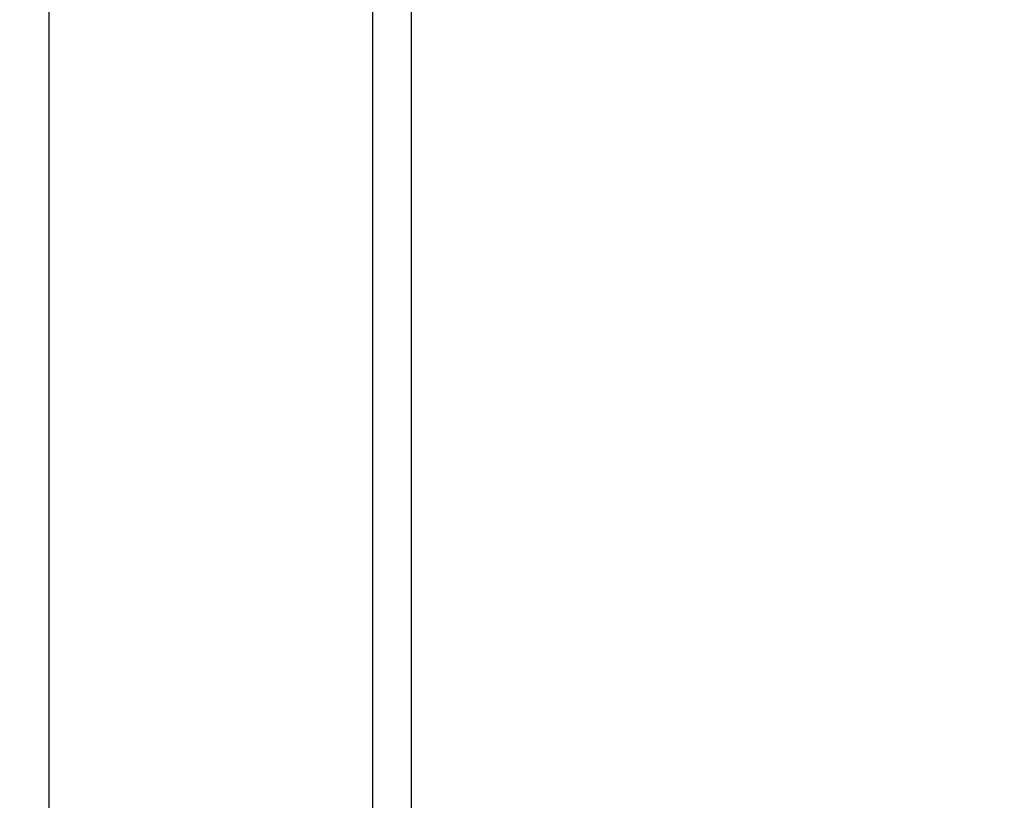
# Model space of a CAD drawing. Header units: millimetres. Extents: x 9903 to 16053, y 652 to 4977.
# Tile 12 of 83: x 10673 to 10749, y 1822 to 1883. Entities that reach past the tile are written whole.
import ezdxf

# ---------------------------------------------------------------- set-up
doc = ezdxf.new("R2010")
doc.units = ezdxf.units.MM
doc.header["$LTSCALE"] = 20
doc.header["$PDSIZE"] = -1
doc.linetypes.add('SLD-Solido', pattern=[0])
doc.layers.add('QUOTE', color=1, linetype='SLD-Solido')
doc.layers.add('SCHIZZI', color=9, linetype='Continuous')
doc.styles.add('SLDTEXTSTYLE2', font='GOTHIC.TTF', dxfattribs={"width": 0.913})
doc.dimstyles.new('SLDDIMSTYLE0', dxfattribs={"dimtxt": 70, "dimasz": 66.04, "dimexe": 0, "dimexo": 0.0625, "dimgap": 17.5, "dimtad": 1, "dimrnd": 1e-09, "dimzin": 12, "dimdsep": 46, "dimtxsty": 'SLDTEXTSTYLE2', "dimsah": 1, "dimcen": 0.09, "dimadec": 0, "dimazin": 3, "dimtfac": 1, "dimtofl": 0, "dimtmove": 0, "dimatfit": 3, "dimfxl": 1, "dimfrac": 2, "dimtolj": 1, "dimtzin": 12, "dimarcsym": 0})

# ---------------------------------------------------------------- blocks, each defined once
blk = doc.blocks.new('_D_3')
at = {"layer": 'Defpoints', "color": 0, "transparency": 16777216}
for p in [(10639.954, 1965.897), (12102.73, 1921.533), (11959.602, 1508.549)]:
    blk.add_point(p, dxfattribs=at)
at = {"layer": 'QUOTE', "color": 0, "lineweight": -2, "transparency": 16777216}
for p, q in [((10639.974, 1965.956), (10783.081, 2378.881)), ((10845.48, 2357.256), (12040.331, 1943.159)), ((11959.623, 1508.608), (12102.73, 1921.533))]:
    blk.add_line(p, q, dxfattribs=at)
at = {"layer": 'QUOTE', "color": 0, "transparency": 16777216}
for points in [[(10849.084, 2367.656), (10841.876, 2346.856), (10783.081, 2378.881)], [(12043.935, 1953.558), (12036.727, 1932.759), (12102.73, 1921.533)]]:
    blk.add_solid(points, dxfattribs=at)
at = {"layer": 'QUOTE', "color": 0, "transparency": 16777216, "insert": (11427.439, 2251.9), "char_height": 70, "attachment_point": 2, "rotation": 340.88531, "style": 'SLDTEXTSTYLE2'}
blk.add_mtext('\\A1;1396.65', dxfattribs=at)

msp = doc.modelspace()

# ---------------------------------------------------------------- linework, layer by layer
msp.add_arc((10635.002, -180.68), 2141.6, 69.731951, 89.733747)
at = {"layer": 'SCHIZZI'}
for p, q in [((10674.954, 1710.897), (10674.954, 1940.897)), ((10699.954, 1710.897), (10699.954, 1940.897)), ((10702.954, 1710.897), (10702.954, 1940.897))]:
    msp.add_line(p, q, dxfattribs=at)
msp.add_arc((10635.002, -180.68), 2138.6, 69.731575, 89.733373, dxfattribs=at)

# ---------------------------------------------------------------- dimensions: what is measured, and where the dimension line sits
at = {"layer": 'QUOTE'}
dim = msp.add_linear_dim(base=(12102.73, 1921.533), p1=(10639.954, 1965.897), p2=(11959.602, 1508.549), angle=340.88531, dimstyle='SLDDIMSTYLE0', dxfattribs=at)
dim.commit()
dim.dimension.update_dxf_attribs({"geometry": '_D_3', "text_midpoint": (11397.633, 2165.897), "dimtype": 160})

doc.saveas('drawing.dxf')
